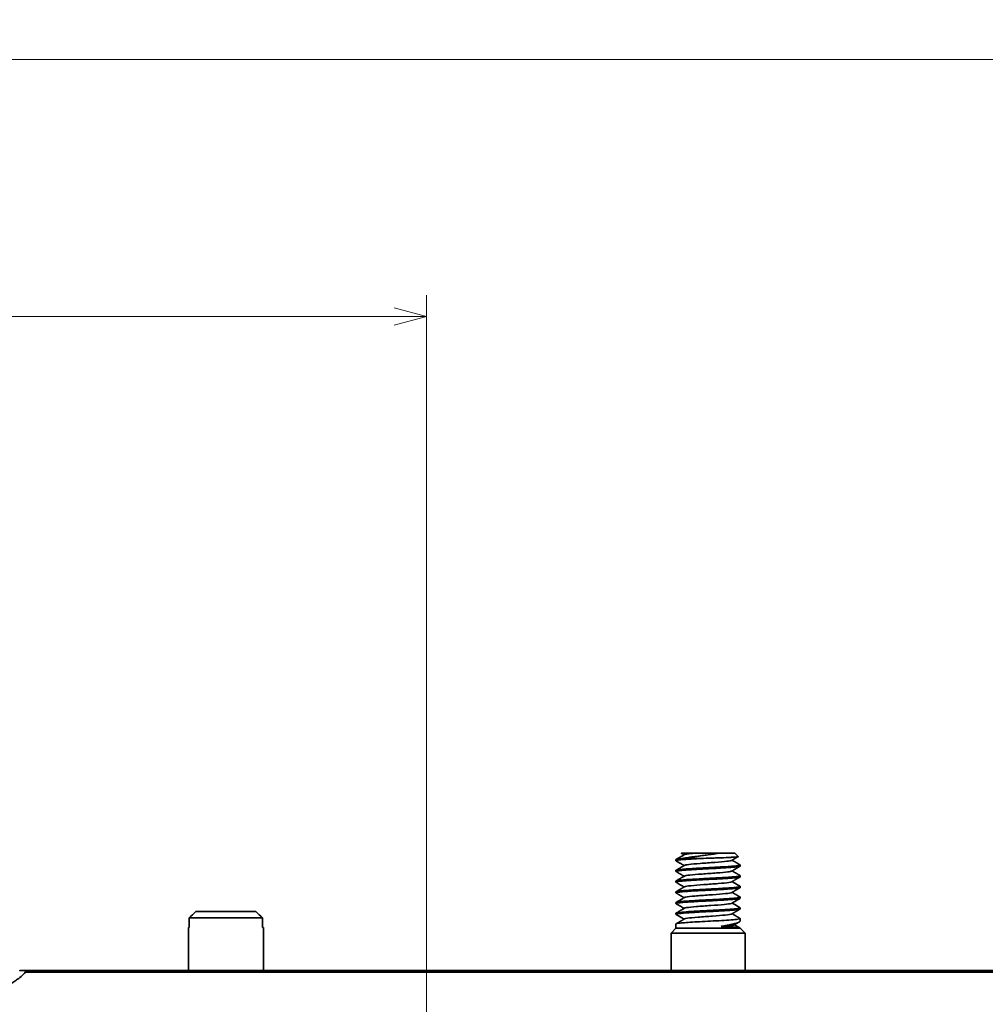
# Model space of a CAD drawing. Header units: millimetres. Extents: x 31 to 1647, y 187 to 975.
# Tile 143 of 151: x 1464 to 1554, y 728 to 820. Entities that reach past the tile are written whole.
import ezdxf

# ---------------------------------------------------------------- set-up
doc = ezdxf.new("R2010")
doc.units = ezdxf.units.MM
doc.layers.add('1', color=7, linetype='Continuous', true_color=0xffffff)
doc.styles.add('kanji2', font='simplex.shx', dxfattribs={"bigfont": 'bigfont.shx'})
doc.dimstyles.get("Standard").update_dxf_attribs({"dimtxt": 0.18, "dimasz": 0.18, "dimexe": 0.18, "dimexo": 0.0625, "dimgap": 0.09, "dimtad": 0, "dimtih": 1, "dimtoh": 1, "dimdec": 4, "dimzin": 0, "dimdsep": 46, "dimtxsty": 'Standard', "dimcen": 0.09, "dimadec": 0, "dimazin": 0, "dimtfac": 1, "dimtdec": 4, "dimtofl": 0, "dimtmove": 0, "dimatfit": 3, "dimfxl": 1, "dimtolj": 1, "dimtzin": 0, "dimarcsym": 0})

# ---------------------------------------------------------------- blocks, each defined once
blk = doc.blocks.new('_U13')
at = {"layer": '1', "color": 146, "lineweight": 13}
for p, q in [((1160.14034, 489.863674), (1160.14034, 794.404317)), ((1501.572678, 489.784801), (1501.572678, 794.404317)), ((1160.14034, 792.404317), (1163.140337, 793.208165)), ((1501.572678, 792.404317), (1498.572675, 793.208165)), ((1160.14034, 792.404317), (1501.572678, 792.404317)), ((1160.14034, 792.404317), (1163.140342, 791.600469)), ((1501.572678, 792.404317), (1498.572681, 791.600469))]:
    blk.add_line(p, q, dxfattribs=at)
at = {"layer": '1', "color": 146, "linetype": 'Continuous', "lineweight": 13, "insert": (1324.478493, 792.170809), "char_height": 3, "attachment_point": 7, "line_spacing_factor": 0.63253, "style": 'kanji2'}
blk.add_mtext('\\W0.9183;341.4', dxfattribs=at)
blk = doc.blocks.new('_Open')
at = {"color": 0, "linetype": 'ByBlock', "lineweight": -2}
for p, q in [((-1, 0.166667), (0, 0)), ((-1, -0.166667), (0, 0)), ((0, 0), (-1, 0))]:
    blk.add_line(p, q, dxfattribs=at)
blk = doc.blocks.new('_U14')
at = {"layer": '1', "color": 146, "lineweight": 13}
for p, q in [((1042.396509, 415.784238), (1042.396509, 818.404317)), ((1619.316509, 415.784238), (1619.316509, 818.404317)), ((1042.396509, 816.404317), (1045.396506, 817.208165)), ((1619.316509, 816.404317), (1616.316506, 817.208165)), ((1042.396509, 816.404317), (1619.316509, 816.404317)), ((1042.396509, 816.404317), (1045.396512, 815.600469)), ((1619.316509, 816.404317), (1616.316512, 815.600469))]:
    blk.add_line(p, q, dxfattribs=at)
at = {"layer": '1', "color": 146, "linetype": 'Continuous', "lineweight": 13, "insert": (1324.478493, 816.170809), "char_height": 3, "attachment_point": 7, "line_spacing_factor": 0.63253, "style": 'kanji2'}
blk.add_mtext('\\W0.9303;576.9', dxfattribs=at)

msp = doc.modelspace()

# ---------------------------------------------------------------- linework, layer by layer
at = {"layer": '1', "color": 18, "linetype": 'Continuous', "lineweight": 35}
for p, q in [((1524.8565, 741.7039), (1524.8565, 741.6041)), ((1525.3679, 742.3003), (1525.3629, 742.3043)), ((1525.4342, 741.8042), (1526.9295, 741.8042)), ((1530.3565, 742.3042), (1528.7961, 742.3042)), ((1530.666, 741.9948), (1530.3565, 742.3042)), ((1530.8565, 741.1043), (1530.8565, 741.2042)), ((1524.8565, 740.7042), (1524.8565, 740.6046)), ((1530.8565, 740.1045), (1530.8565, 740.2041)), ((1524.8565, 739.7033), (1524.8565, 739.6047)), ((1530.8565, 739.105), (1530.8565, 739.204)), ((1524.8565, 738.7035), (1524.8565, 738.605)), ((1530.8565, 738.1048), (1530.8565, 738.2035)), ((1524.8565, 737.7042), (1524.8565, 737.6047)), ((1530.8565, 737.1046), (1530.8565, 737.2037)), ((1486.2752, 736.2642), (1479.4378, 736.2642)), ((1479.4378, 736.2642), (1479.4378, 735.3642)), ((1480.0552, 736.8642), (1485.6578, 736.8642)), ((1486.2752, 735.3642), (1486.2752, 736.2642)), ((1524.8565, 736.704), (1524.8565, 736.605)), ((1530.8565, 736.0102), (1530.8565, 736.2039)), ((1479.3565, 735.3642), (1479.3565, 731.3543)), ((1479.3565, 735.3642), (1479.4378, 735.3642)), ((1486.2752, 735.3642), (1486.3565, 735.3642)), ((1486.3565, 731.3543), (1486.3565, 735.3642)), ((1524.8565, 735.3042), (1524.4065, 734.8542)), ((1524.8565, 735.7034), (1524.8565, 735.3042)), ((1524.8565, 735.3042), (1530.8542, 735.3042)), ((1530.845, 735.3103), (1530.3112, 735.6205)), ((1531.3065, 734.8542), (1530.8693, 735.2914)), ((1524.4065, 734.8542), (1524.4065, 731.3541)), ((1527.8565, 734.8542), (1524.4065, 734.8542)), ((1531.3065, 734.8542), (1527.8565, 734.8542)), ((1531.3065, 731.3541), (1531.3065, 734.8542)), ((1464.0304, 731.3542), (1464.1821, 731.3542)), ((1464.1785, 731.2116), (1561.9837, 731.2099)), ((1464.1821, 731.3542), (1561.9837, 731.3542)), ((1464.1821, 731.214), (1464.1821, 731.3542)), ((1518.0938, 731.3542), (1518.0934, 731.3545))]:
    msp.add_line(p, q, dxfattribs=at)
for points, degree, knots in [([(1526.9295, 741.8043), (1526.8891, 741.802), (1526.7948, 741.7967), (1526.6366, 741.7877), (1526.444, 741.7766), (1526.2223, 741.7633), (1525.9441, 741.7452), (1525.6732, 741.7252), (1525.4105, 741.7031), (1525.1384, 741.6762), (1524.9497, 741.649), (1524.8648, 741.6208), (1524.8517, 741.6036), (1524.8629, 741.5934), (1524.8688, 741.59)], 3, [0, 0, 0, 0, 0.0316993, 0.0740135, 0.1269575, 0.1905479, 0.264486, 0.3807583, 0.4643085, 0.5709751, 0.7609995, 0.8561551, 0.9514921, 1, 1, 1, 1]), ([(1524.8565, 741.7039), (1524.8568, 741.7177), (1524.903, 741.7365), (1525.0098, 741.7552), (1525.0737, 741.765), (1525.1098, 741.7699), (1525.2297, 741.7846), (1525.3252, 741.7944), (1525.4342, 741.8042)], 3, [0, 0, 0, 0, 0.4144771, 0.5608578, 0.5608578, 0.7072385, 0.7072385, 1, 1, 1, 1]), ([(1525.6532, 742.1737), (1525.6319, 742.1613), (1525.5858, 742.1345), (1525.5134, 742.0924), (1525.4342, 742.0464), (1525.3501, 741.9975), (1525.2615, 741.9461), (1525.1687, 741.8922), (1525.0715, 741.8358), (1524.9713, 741.7776), (1524.9035, 741.7383), (1524.8696, 741.7187)], 3, [0, 0, 0, 0, 0.0816475, 0.1763746, 0.2774332, 0.3848261, 0.4985564, 0.6164274, 0.7404171, 0.8705285, 1, 1, 1, 1]), ([(1525.3631, 742.3042), (1525.3749, 742.3042), (1525.5441, 742.3042), (1525.8553, 742.3042), (1526.0704, 742.3042), (1526.2894, 742.3042), (1526.5513, 742.3042)], 2, [0, 0, 0, 0.25, 0.5, 0.75, 0.75, 1, 1, 1]), ([(1525.3682, 742.3002), (1525.3745, 742.2965), (1525.3967, 742.2836), (1525.4329, 742.2626), (1525.4749, 742.2381), (1525.5105, 742.2174), (1525.54, 742.2003), (1525.5646, 742.186), (1525.5872, 742.1728), (1525.6053, 742.1623), (1525.6161, 742.1561), (1525.6194, 742.1541)], 3, [0, 0, 0, 0, 0.075344, 0.2649814, 0.4322342, 0.5771115, 0.6902663, 0.7846318, 0.8708989, 0.9601374, 1, 1, 1, 1]), ([(1528.7963, 742.304), (1528.7611, 742.2979), (1528.6905, 742.2857), (1528.581, 742.2675), (1528.4689, 742.2495), (1528.3544, 742.2317), (1528.2377, 742.214), (1528.0707, 742.1893), (1527.8497, 742.1575), (1527.5745, 742.1194), (1527.2979, 742.0808), (1526.9646, 742.0346), (1526.5777, 741.9816), (1526.245, 741.935), (1525.9788, 741.8952), (1525.7812, 741.8639), (1525.5887, 741.8318), (1525.481, 741.8125), (1525.4342, 741.8042)], 3, [0, 0, 0, 0, 0.0332352, 0.0665218, 0.0998559, 0.1332332, 0.1666498, 0.2001016, 0.2745606, 0.3500678, 0.4251942, 0.4999946, 0.623561, 0.7496674, 0.7956473, 0.874809, 0.9455488, 1, 1, 1, 1]), ([(1525.6529, 742.1739), (1525.6531, 742.174), (1525.6533, 742.1741), (1525.6723, 742.1851), (1525.7068, 742.1959), (1525.8048, 742.2176), (1525.8683, 742.2284), (1526.0221, 742.2501), (1526.1124, 742.2609), (1526.3159, 742.2826), (1526.4291, 742.2934), (1526.5513, 742.3043)], 3, [0, 0, 0, 0, 0.0022449, 0.0022449, 0.2516837, 0.2516837, 0.5011225, 0.5011225, 0.7505612, 0.7505612, 1, 1, 1, 1]), ([(1526.5513, 742.3042), (1526.7692, 742.3042), (1527.0414, 742.3042), (1527.3071, 742.3042), (1527.6044, 742.3042), (1527.896, 742.3042), (1528.2015, 742.3042), (1528.5044, 742.3042), (1528.7961, 742.3042)], 2, [0, 0, 0, 0.25, 0.25, 0.5, 0.5, 0.75, 0.75, 1, 1, 1]), ([(1530.6667, 741.9947), (1530.6676, 741.9938), (1530.6682, 741.9928), (1530.6699, 741.9862), (1530.6574, 741.9805), (1530.58, 741.9635), (1530.4749, 741.9521), (1530.2443, 741.935), (1530.1552, 741.9294), (1529.9541, 741.918), (1529.8423, 741.9123), (1529.4781, 741.8952), (1529.1971, 741.8839), (1528.8167, 741.8696), (1528.7391, 741.8668), (1528.5816, 741.8611), (1528.5016, 741.8583), (1528.2589, 741.8497), (1528.0934, 741.8441), (1527.5929, 741.827), (1527.254, 741.8156), (1526.9295, 741.8042)], 3, [0, 0, 0, 0, 0.0145577, 0.0145577, 0.1041433, 0.1041433, 0.2833147, 0.2833147, 0.3729003, 0.3729003, 0.462486, 0.462486, 0.6416573, 0.6416573, 0.6864502, 0.6864502, 0.731243, 0.731243, 0.8208287, 0.8208287, 1, 1, 1, 1]), ([(1530.0604, 741.6348), (1530.1262, 741.6731), (1530.2576, 741.7495), (1530.455, 741.8641), (1530.59, 741.9425), (1530.6592, 741.9826), (1530.6625, 741.9845)], 3, [0, 0, 0, 0, 0.3276076, 0.655403, 0.9833998, 1, 1, 1, 1]), ([(1530.8565, 741.1042), (1530.8564, 741.093), (1530.8058, 741.0688), (1530.5606, 741.0294), (1530.1243, 740.9889), (1529.5397, 740.9488), (1529.0179, 740.9169), (1528.6519, 740.8971), (1528.4029, 740.8838), (1527.9588, 740.8603), (1527.3132, 740.8254), (1526.7211, 740.7933), (1526.2687, 740.7664), (1525.8495, 740.7389), (1525.391, 740.7032), (1525.0852, 740.6701), (1524.9332, 740.6424), (1524.8539, 740.6178), (1524.8508, 740.6008), (1524.8687, 740.5904)], 3, [0, 0, 0, 0, 0.0660689, 0.1452652, 0.2244957, 0.3039514, 0.3830915, 0.4029572, 0.4227551, 0.4624757, 0.5416962, 0.6210193, 0.6528996, 0.7004572, 0.7797105, 0.8588832, 0.8986668, 0.9383514, 1, 1, 1, 1]), ([(1524.8564, 740.7041), (1524.8564, 740.7083), (1524.8668, 740.7223), (1524.9322, 740.7419), (1525.1201, 740.7733), (1525.4775, 740.8114), (1526.1434, 740.8588), (1526.9573, 740.9063), (1527.706, 740.9457), (1528.3018, 740.9771), (1528.7395, 741.002), (1529.1569, 741.0249), (1529.6748, 741.056), (1530.1205, 741.0889), (1530.4581, 741.1202), (1530.7203, 741.1507), (1530.8621, 741.185), (1530.8594, 741.2094), (1530.8442, 741.2182)], 3, [0, 0, 0, 0, 0.0241132, 0.0829345, 0.1166545, 0.2088788, 0.3011497, 0.3933814, 0.4856594, 0.5322002, 0.5781508, 0.62449, 0.6706499, 0.7629152, 0.8092258, 0.8554667, 0.9477651, 1, 1, 1, 1]), ([(1524.869, 741.5898), (1524.9026, 741.5704), (1524.9698, 741.5314), (1525.0688, 741.474), (1525.1641, 741.4187), (1525.2537, 741.3667), (1525.3279, 741.3237), (1525.387, 741.2893), (1525.431, 741.2638), (1525.4696, 741.2413), (1525.5025, 741.2222), (1525.5298, 741.2063), (1525.5486, 741.1954), (1525.5619, 741.1877), (1525.573, 741.1812), (1525.5877, 741.1727), (1525.6036, 741.1634), (1525.6145, 741.1571), (1525.6194, 741.1542)], 3, [0, 0, 0, 0, 0.1340355, 0.2686941, 0.3956906, 0.5150292, 0.626714, 0.6923337, 0.7513324, 0.8027824, 0.8466863, 0.8830465, 0.9118652, 0.9217491, 0.9364531, 0.9560648, 0.9805833, 1, 1, 1, 1]), ([(1525.6527, 741.1736), (1525.6295, 741.1601), (1525.5852, 741.1343), (1525.5215, 741.0973), (1525.4637, 741.0637), (1525.4116, 741.0335), (1525.3655, 741.0066), (1525.3251, 740.9832), (1525.2906, 740.9632), (1525.2617, 740.9464), (1525.2346, 740.9306), (1525.2057, 740.9139), (1525.1716, 740.8941), (1525.1322, 740.8713), (1525.0879, 740.8455), (1525.0387, 740.817), (1524.9846, 740.7856), (1524.9275, 740.7525), (1524.8884, 740.7298), (1524.869, 740.7186)], 3, [0, 0, 0, 0, 0.0886865, 0.1699439, 0.2437648, 0.3101425, 0.3690714, 0.4205472, 0.4645673, 0.501132, 0.5314699, 0.5682337, 0.6117214, 0.6619359, 0.7188798, 0.7813605, 0.8503393, 0.9258202, 1, 1, 1, 1]), ([(1525.6526, 741.1735), (1525.6976, 741.1998), (1526.002, 741.2589), (1527.0797, 741.351), (1528.5257, 741.4498), (1529.671, 741.5444), (1530.011, 741.6061), (1530.0604, 741.6348)], 3, [0, 0, 0, 0, 0.1706057, 0.3847932, 0.5989807, 0.8131683, 1, 1, 1, 1]), ([(1530.0602, 740.6349), (1530.0761, 740.6441), (1530.1061, 740.6616), (1530.1483, 740.6862), (1530.1851, 740.7075), (1530.2163, 740.7257), (1530.2421, 740.7407), (1530.2624, 740.7524), (1530.2771, 740.761), (1530.288, 740.7673), (1530.2974, 740.7728), (1530.3081, 740.779), (1530.3212, 740.7866), (1530.3378, 740.7963), (1530.359, 740.8086), (1530.3853, 740.8238), (1530.4166, 740.842), (1530.4531, 740.8632), (1530.4947, 740.8874), (1530.5414, 740.9145), (1530.5932, 740.9445), (1530.6502, 740.9776), (1530.7122, 741.0136), (1530.7775, 741.0514), (1530.822, 741.0773), (1530.8442, 741.0901)], 3, [0, 0, 0, 0, 0.0609017, 0.1147996, 0.1616898, 0.2015689, 0.2344339, 0.2602823, 0.2791123, 0.2909223, 0.3018828, 0.3152898, 0.3315602, 0.3520642, 0.3790477, 0.4125445, 0.4525559, 0.4990837, 0.5521295, 0.6116956, 0.6777844, 0.7503985, 0.8295409, 0.9152152, 1, 1, 1, 1]), ([(1530.8443, 741.2182), (1530.8283, 741.2275), (1530.796, 741.2463), (1530.7489, 741.2736), (1530.7048, 741.2992), (1530.6654, 741.322), (1530.6308, 741.3421), (1530.601, 741.3594), (1530.5759, 741.3739), (1530.5556, 741.3857), (1530.5401, 741.3947), (1530.5294, 741.401), (1530.5223, 741.4051), (1530.5158, 741.4088), (1530.5072, 741.4138), (1530.495, 741.4209), (1530.4781, 741.4307), (1530.4562, 741.4434), (1530.429, 741.4592), (1530.3976, 741.4775), (1530.3619, 741.4982), (1530.318, 741.5237), (1530.2652, 741.5543), (1530.2027, 741.5907), (1530.1448, 741.6243), (1530.1077, 741.6459), (1530.0936, 741.6541)], 3, [0, 0, 0, 0, 0.0640038, 0.1291508, 0.1879398, 0.2403729, 0.2864519, 0.3261787, 0.3595545, 0.3865805, 0.4072577, 0.4215868, 0.4295684, 0.4356403, 0.4475551, 0.4638338, 0.484476, 0.5149605, 0.5512209, 0.5931351, 0.6407011, 0.6939163, 0.7683748, 0.8516482, 0.9437288, 1, 1, 1, 1]), ([(1530.8565, 740.1046), (1530.8565, 740.1004), (1530.8431, 740.0828), (1530.7197, 740.0513), (1530.4303, 740.0164), (1530.1175, 739.9902), (1529.7554, 739.9634), (1529.2198, 739.9279), (1528.4886, 739.8885), (1527.7165, 739.847), (1526.9535, 739.8061), (1526.3658, 739.7731), (1525.9493, 739.7451), (1525.5744, 739.7175), (1525.1946, 739.6848), (1524.9131, 739.6429), (1524.8443, 739.612), (1524.8618, 739.5945), (1524.8689, 739.5904)], 3, [0, 0, 0, 0, 0.0247182, 0.1039491, 0.1831383, 0.2229213, 0.2625384, 0.3418694, 0.4211127, 0.5003023, 0.5795284, 0.6588555, 0.6984884, 0.7382761, 0.8174686, 0.8966845, 0.9760036, 1, 1, 1, 1]), ([(1524.8569, 739.7043), (1524.8568, 739.7093), (1524.868, 739.7223), (1524.9337, 739.7423), (1525.1204, 739.7737), (1525.4322, 739.8067), (1525.8462, 739.8376), (1526.3192, 739.8684), (1526.8691, 739.9014), (1527.4537, 739.9329), (1527.9018, 739.9557), (1528.349, 739.9799), (1528.9295, 740.0124), (1529.606, 740.0505), (1530.2608, 740.0996), (1530.7039, 740.1457), (1530.8484, 740.1827), (1530.8595, 740.2065), (1530.8511, 740.2146), (1530.8446, 740.2183)], 3, [0, 0, 0, 0, 0.0289836, 0.0752515, 0.1214432, 0.2136541, 0.2599871, 0.3061423, 0.3984047, 0.444657, 0.4909378, 0.5371168, 0.5834408, 0.6756621, 0.7678668, 0.8600649, 0.9522681, 0.9779468, 1, 1, 1, 1]), ([(1525.6526, 740.1737), (1525.6126, 740.1504), (1525.531, 740.103), (1525.4064, 740.0306), (1525.2771, 739.9555), (1525.1432, 739.8778), (1525.0065, 739.7985), (1524.9145, 739.7451), (1524.8687, 739.7186)], 3, [0, 0, 0, 0, 0.1531598, 0.3122114, 0.4771553, 0.6479919, 0.8247213, 1, 1, 1, 1]), ([(1524.869, 740.5902), (1524.8884, 740.5789), (1524.927, 740.5565), (1524.9827, 740.5242), (1525.0341, 740.4944), (1525.0792, 740.4682), (1525.118, 740.4457), (1525.1506, 740.4268), (1525.1769, 740.4115), (1525.197, 740.3999), (1525.2104, 740.3921), (1525.2194, 740.3868), (1525.2269, 740.3825), (1525.2359, 740.3773), (1525.2497, 740.3693), (1525.269, 740.358), (1525.295, 740.343), (1525.3252, 740.3255), (1525.3596, 740.3055), (1525.402, 740.2809), (1525.4531, 740.2511), (1525.5139, 740.2158), (1525.5701, 740.1831), (1525.606, 740.1622), (1525.6194, 740.1544)], 3, [0, 0, 0, 0, 0.0773165, 0.1539185, 0.2221877, 0.2821273, 0.3337404, 0.3770292, 0.4119959, 0.438642, 0.4569689, 0.4654816, 0.4747021, 0.486855, 0.5019861, 0.5314068, 0.5661291, 0.6062885, 0.6519807, 0.7032703, 0.7753208, 0.8562498, 0.9460993, 1, 1, 1, 1]), ([(1525.6526, 740.1737), (1525.7045, 740.2039), (1526.066, 740.267), (1527.2504, 740.363), (1528.6949, 740.4618), (1529.7328, 740.5525), (1530.0176, 740.6101), (1530.0602, 740.6349)], 3, [0, 0, 0, 0, 0.1963127, 0.4105444, 0.624776, 0.8390077, 1, 1, 1, 1]), ([(1530.0597, 739.6348), (1530.0883, 739.6514), (1530.1433, 739.6834), (1530.2225, 739.7295), (1530.2955, 739.7719), (1530.362, 739.8105), (1530.4221, 739.8455), (1530.4759, 739.8767), (1530.5264, 739.906), (1530.5741, 739.9337), (1530.6194, 739.9599), (1530.6516, 739.9786), (1530.6721, 739.9905), (1530.682, 739.9963), (1530.6909, 740.0014), (1530.6989, 740.0061), (1530.7076, 740.0111), (1530.7192, 740.0179), (1530.7354, 740.0272), (1530.7566, 740.0396), (1530.783, 740.0549), (1530.8122, 740.0718), (1530.8326, 740.0836), (1530.8424, 740.0893)], 3, [0, 0, 0, 0, 0.1094809, 0.2108168, 0.3039989, 0.3890189, 0.4658691, 0.534543, 0.5952329, 0.6593116, 0.7171578, 0.7687682, 0.7829086, 0.7956625, 0.8069229, 0.8166897, 0.8263324, 0.8404301, 0.8610684, 0.8882481, 0.9219702, 0.9622358, 1, 1, 1, 1]), ([(1530.844, 740.2187), (1530.8197, 740.2328), (1530.7707, 740.2612), (1530.6987, 740.303), (1530.6298, 740.3429), (1530.5662, 740.3798), (1530.5079, 740.4136), (1530.4551, 740.4443), (1530.4076, 740.4719), (1530.3651, 740.4966), (1530.3285, 740.5178), (1530.2974, 740.5358), (1530.2714, 740.551), (1530.2481, 740.5645), (1530.2266, 740.577), (1530.2086, 740.5875), (1530.1938, 740.596), (1530.1821, 740.6029), (1530.1706, 740.6096), (1530.1575, 740.6172), (1530.1409, 740.6268), (1530.1191, 740.6395), (1530.1027, 740.649), (1530.0936, 740.6543)], 3, [0, 0, 0, 0, 0.0972588, 0.1958808, 0.2876226, 0.3724874, 0.450478, 0.5203873, 0.5836707, 0.6403303, 0.6903684, 0.7301132, 0.7643891, 0.7945855, 0.8232307, 0.8503784, 0.8665853, 0.8822075, 0.897245, 0.912662, 0.9344507, 0.9636437, 1, 1, 1, 1]), ([(1524.8697, 738.5896), (1524.8632, 738.5934), (1524.8562, 738.5999), (1524.8563, 738.6117), (1524.8896, 738.6351), (1525.0805, 738.6718), (1525.571, 738.7192), (1526.2631, 738.7668), (1526.9588, 738.8069), (1527.5465, 738.8386), (1527.9952, 738.8617), (1528.4407, 738.8848), (1528.8735, 738.9102), (1529.2836, 738.9331), (1529.7871, 738.9642), (1530.2127, 738.9968), (1530.5271, 739.0291), (1530.7043, 739.0512), (1530.8181, 739.0755), (1530.8536, 739.0935), (1530.8565, 739.1032), (1530.8565, 739.105)], 3, [0, 0, 0, 0, 0.0215313, 0.0367656, 0.0677627, 0.1598462, 0.2519312, 0.3440177, 0.4361057, 0.4822693, 0.5284298, 0.5745951, 0.6207665, 0.6670286, 0.7131248, 0.8052576, 0.8514556, 0.8976476, 0.943745, 0.9900068, 1, 1, 1, 1]), ([(1524.8564, 738.7038), (1524.8565, 738.7098), (1524.8674, 738.7206), (1524.9292, 738.7419), (1525.0636, 738.7651), (1525.3015, 738.7923), (1525.6542, 738.825), (1526.2245, 738.8631), (1526.857, 738.9005), (1527.4373, 738.9319), (1528.0354, 738.963), (1528.6408, 738.9958), (1529.195, 739.0274), (1529.7133, 739.0585), (1530.291, 739.1015), (1530.7211, 739.1487), (1530.8665, 739.1879), (1530.8564, 739.2112), (1530.8435, 739.2187)], 3, [0, 0, 0, 0, 0.0339485, 0.0605982, 0.1263844, 0.172519, 0.2188346, 0.3110084, 0.4031734, 0.429718, 0.4955559, 0.5877352, 0.6173533, 0.6801668, 0.7724003, 0.8646434, 0.9568537, 1, 1, 1, 1]), ([(1524.869, 739.5904), (1524.9331, 739.5532), (1525.0632, 739.4777), (1525.259, 739.3641), (1525.445, 739.256), (1525.5651, 739.1861), (1525.6195, 739.1545)], 3, [0, 0, 0, 0, 0.25647, 0.5196051, 0.7825636, 1, 1, 1, 1]), ([(1525.6531, 739.174), (1525.6305, 739.1609), (1525.5871, 739.1356), (1525.5245, 739.0992), (1525.467, 739.0658), (1525.4146, 739.0354), (1525.3677, 739.0081), (1525.326, 738.9839), (1525.2896, 738.9627), (1525.2582, 738.9445), (1525.2335, 738.9302), (1525.2149, 738.9194), (1525.202, 738.9119), (1525.1928, 738.9065), (1525.1862, 738.9027), (1525.1796, 738.8989), (1525.1698, 738.8932), (1525.1552, 738.8847), (1525.1357, 738.8734), (1525.1113, 738.8593), (1525.082, 738.8423), (1525.0478, 738.8224), (1525.0087, 738.7997), (1524.9647, 738.7742), (1524.9177, 738.7469), (1524.8854, 738.7282), (1524.8694, 738.7189)], 3, [0, 0, 0, 0, 0.0864391, 0.1663391, 0.239695, 0.3065022, 0.3667563, 0.4195521, 0.4660202, 0.5061582, 0.539837, 0.5605653, 0.5770878, 0.5894044, 0.5958814, 0.6022948, 0.6146504, 0.6332607, 0.6581263, 0.689248, 0.7266267, 0.7702638, 0.8201604, 0.8763184, 0.9387396, 1, 1, 1, 1]), ([(1525.6531, 739.174), (1525.655, 739.1751), (1525.7188, 739.2092), (1526.1509, 739.2762), (1527.4245, 739.375), (1528.8593, 739.4738), (1529.7888, 739.5604), (1530.0242, 739.6141), (1530.0598, 739.6348)], 3, [0, 0, 0, 0, 0.0074501, 0.2218584, 0.4362667, 0.6506751, 0.8650834, 1, 1, 1, 1]), ([(1530.059, 738.6343), (1530.0822, 738.6478), (1530.1265, 738.6736), (1530.1901, 738.7106), (1530.2479, 738.7442), (1530.2999, 738.7744), (1530.3461, 738.8012), (1530.3864, 738.8247), (1530.4209, 738.8447), (1530.4498, 738.8615), (1530.4769, 738.8772), (1530.5058, 738.894), (1530.5399, 738.9138), (1530.5792, 738.9366), (1530.6235, 738.9624), (1530.6727, 738.9909), (1530.7268, 739.0223), (1530.7837, 739.0553), (1530.8227, 739.0779), (1530.8419, 739.0891)], 3, [0, 0, 0, 0, 0.0887313, 0.170029, 0.2438861, 0.3102964, 0.3692546, 0.4207566, 0.4647999, 0.5013842, 0.5317496, 0.568546, 0.6120683, 0.6623192, 0.7193016, 0.7818218, 0.8508418, 0.9263657, 1, 1, 1, 1]), ([(1530.8436, 739.219), (1530.8199, 739.2327), (1530.7686, 739.2625), (1530.6873, 739.3096), (1530.5979, 739.3615), (1530.5022, 739.417), (1530.4004, 739.4761), (1530.2925, 739.5388), (1530.1895, 739.5987), (1530.1225, 739.6376), (1530.0936, 739.6545)], 3, [0, 0, 0, 0, 0.0944581, 0.2055095, 0.324794, 0.4523035, 0.5880297, 0.7319639, 0.8840971, 1, 1, 1, 1]), ([(1524.8697, 737.5897), (1524.8676, 737.5908), (1524.8445, 737.6056), (1524.8749, 737.6343), (1525.0796, 737.6688), (1525.3527, 737.6977), (1525.6292, 737.7228), (1525.9554, 737.7459), (1526.4454, 737.7768), (1527.0071, 737.8094), (1527.5968, 737.8419), (1528.1943, 737.8713), (1528.9329, 737.9131), (1529.7224, 737.9589), (1530.3472, 738.0076), (1530.7592, 738.055), (1530.8564, 738.0879), (1530.8565, 738.1048)], 3, [0, 0, 0, 0, 0.0068003, 0.0858297, 0.1648551, 0.2110625, 0.2572744, 0.3035516, 0.3497217, 0.4419304, 0.4881513, 0.5343658, 0.6265203, 0.7186591, 0.8107924, 0.9029296, 1, 1, 1, 1]), ([(1530.8436, 738.2185), (1530.8474, 738.2163), (1530.8541, 738.2113), (1530.8602, 738.1986), (1530.8362, 738.1807), (1530.7456, 738.1588), (1530.5965, 738.1367), (1530.3921, 738.113), (1530.1364, 738.0893), (1529.7345, 738.0617), (1529.13, 738.0217), (1528.3031, 737.9778), (1527.4401, 737.9319), (1526.6114, 737.8859), (1526.0415, 737.8514), (1525.6023, 737.8196), (1525.1934, 737.7843), (1524.91, 737.7437), (1524.8574, 737.7147), (1524.8576, 737.7042)], 3, [0, 0, 0, 0, 0.0128159, 0.0287568, 0.0728479, 0.1169355, 0.1610184, 0.2051075, 0.2492087, 0.293301, 0.3813161, 0.4693596, 0.5573525, 0.6453081, 0.7332581, 0.76342, 0.8322033, 0.9393405, 1, 1, 1, 1]), ([(1524.87, 738.5896), (1524.8864, 738.5801), (1524.9193, 738.561), (1524.9669, 738.5333), (1525.0111, 738.5077), (1525.0498, 738.4852), (1525.0833, 738.4658), (1525.1113, 738.4496), (1525.1341, 738.4363), (1525.1526, 738.4256), (1525.1683, 738.4165), (1525.1825, 738.4083), (1525.1948, 738.4011), (1525.2042, 738.3956), (1525.2118, 738.3912), (1525.2197, 738.3866), (1525.2304, 738.3804), (1525.2463, 738.3712), (1525.2683, 738.3584), (1525.2972, 738.3416), (1525.3317, 738.3216), (1525.3717, 738.2983), (1525.4174, 738.2718), (1525.4686, 738.242), (1525.5254, 738.209), (1525.5764, 738.1793), (1525.6084, 738.1607), (1525.6197, 738.1541)], 3, [0, 0, 0, 0, 0.0656896, 0.1316791, 0.1905245, 0.2422274, 0.2867898, 0.324213, 0.3544985, 0.377884, 0.3983344, 0.4172656, 0.4344758, 0.4476897, 0.4549673, 0.4649885, 0.4792066, 0.4976212, 0.5287006, 0.567237, 0.613228, 0.6666705, 0.7275614, 0.7958968, 0.8716729, 0.9548853, 1, 1, 1, 1]), ([(1525.654, 738.1741), (1525.6278, 738.1588), (1525.5736, 738.1273), (1525.4893, 738.0782), (1525.3992, 738.0258), (1525.3104, 737.9742), (1525.2233, 737.9236), (1525.1389, 737.8746), (1525.0507, 737.8235), (1524.9607, 737.7712), (1524.9001, 737.7361), (1524.8701, 737.7187)], 3, [0, 0, 0, 0, 0.1006019, 0.2082677, 0.323067, 0.4450736, 0.5479224, 0.6554792, 0.767792, 0.8849132, 1, 1, 1, 1]), ([(1525.6539, 738.174), (1525.6758, 738.1868), (1525.8289, 738.2324), (1526.5478, 738.311), (1527.9398, 738.4098), (1529.3007, 738.5086), (1529.9232, 738.5835), (1530.0437, 738.6253), (1530.059, 738.6343)], 3, [0, 0, 0, 0, 0.0830107, 0.2976697, 0.5123286, 0.7269876, 0.9416466, 1, 1, 1, 1]), ([(1530.0594, 737.6343), (1530.0995, 737.6576), (1530.1775, 737.703), (1530.2916, 737.7693), (1530.3995, 737.8321), (1530.5013, 737.8912), (1530.597, 737.9467), (1530.6864, 737.9986), (1530.7679, 738.0459), (1530.8195, 738.0758), (1530.8434, 738.0897)], 3, [0, 0, 0, 0, 0.1533781, 0.2989158, 0.4366035, 0.5664316, 0.6883906, 0.8024715, 0.9086659, 1, 1, 1, 1]), ([(1530.8429, 738.2187), (1530.8094, 738.2382), (1530.7427, 738.2768), (1530.6452, 738.3335), (1530.5524, 738.3873), (1530.4663, 738.4373), (1530.3987, 738.4766), (1530.3486, 738.5057), (1530.3156, 738.5249), (1530.2873, 738.5413), (1530.264, 738.5549), (1530.2472, 738.5646), (1530.2359, 738.5712), (1530.2295, 738.5749), (1530.2247, 738.5777), (1530.2192, 738.5809), (1530.2103, 738.5861), (1530.1968, 738.594), (1530.1784, 738.6046), (1530.1553, 738.6181), (1530.1274, 738.6343), (1530.1062, 738.6466), (1530.0943, 738.6536), (1530.0932, 738.6542)], 3, [0, 0, 0, 0, 0.1341966, 0.266635, 0.3902848, 0.5051538, 0.611249, 0.6609545, 0.7055376, 0.7433641, 0.7744354, 0.7987529, 0.8105221, 0.8196538, 0.8242764, 0.8298695, 0.8416054, 0.859712, 0.8841882, 0.9150325, 0.9522428, 0.9958167, 1, 1, 1, 1]), ([(1524.8692, 736.5904), (1524.8645, 736.5931), (1524.8479, 736.6064), (1524.8743, 736.6302), (1525.027, 736.6618), (1525.2917, 736.6934), (1525.7657, 736.7344), (1526.5003, 736.7816), (1527.4006, 736.8306), (1528.1214, 736.8685), (1528.6188, 736.8953), (1529.0051, 736.9172), (1529.3636, 736.9384), (1529.7185, 736.9607), (1530.0554, 736.9846), (1530.4318, 737.0169), (1530.7672, 737.0572), (1530.8565, 737.0886), (1530.8565, 737.1046), (1530.8565, 737.1047)], 3, [0, 0, 0, 0, 0.0157541, 0.0773479, 0.1389416, 0.2005352, 0.2621286, 0.378997, 0.4744074, 0.5482424, 0.6004112, 0.6308496, 0.6746445, 0.7233266, 0.7634023, 0.8158107, 0.9079054, 0.9999744, 1, 1, 1, 1]), ([(1530.844, 737.2182), (1530.8524, 737.2134), (1530.875, 737.1871), (1530.6913, 737.1393), (1529.9872, 737.0749), (1528.9404, 737.0107), (1527.7192, 736.9464), (1526.5201, 736.8822), (1525.536, 736.8181), (1524.97, 736.7586), (1524.8566, 736.7207), (1524.8565, 736.704)], 3, [0, 0, 0, 0, 0.0282731, 0.1531679, 0.2780624, 0.4029566, 0.5278506, 0.6527443, 0.7776378, 0.902531, 1, 1, 1, 1]), ([(1524.8696, 737.5895), (1524.9351, 737.5516), (1525.0669, 737.4751), (1525.2639, 737.3607), (1525.4485, 737.2535), (1525.5666, 737.1848), (1525.6196, 737.154)], 3, [0, 0, 0, 0, 0.2617497, 0.5270142, 0.7881256, 1, 1, 1, 1]), ([(1525.6537, 737.1739), (1525.6458, 737.1693), (1525.6315, 737.1609), (1525.6125, 737.1499), (1525.5975, 737.1411), (1525.5838, 737.1331), (1525.5666, 737.1232), (1525.5431, 737.1095), (1525.5123, 737.0916), (1525.4752, 737.07), (1525.4338, 737.046), (1525.3884, 737.0196), (1525.3394, 736.9911), (1525.2855, 736.9598), (1525.2265, 736.9255), (1525.1629, 736.8886), (1525.0948, 736.8491), (1525.0223, 736.807), (1524.9486, 736.7642), (1524.899, 736.7355), (1524.8752, 736.7217)], 3, [0, 0, 0, 0, 0.0305388, 0.0550108, 0.0734142, 0.0884035, 0.1079532, 0.1395611, 0.1791387, 0.2266881, 0.282212, 0.3387375, 0.4016698, 0.471012, 0.546767, 0.6289386, 0.7158923, 0.8090434, 0.9083967, 1, 1, 1, 1]), ([(1525.6537, 737.1738), (1525.6825, 737.1906), (1525.8751, 737.2404), (1526.7002, 737.323), (1528.1178, 737.4218), (1529.438, 737.5206), (1529.9612, 737.5915), (1530.0509, 737.6293), (1530.0594, 737.6343)], 3, [0, 0, 0, 0, 0.1094409, 0.3240113, 0.5385816, 0.753152, 0.9677224, 1, 1, 1, 1]), ([(1530.06, 736.6345), (1530.0711, 736.641), (1530.0917, 736.6529), (1530.1202, 736.6695), (1530.1437, 736.6832), (1530.1622, 736.6939), (1530.1758, 736.7018), (1530.1847, 736.707), (1530.1907, 736.7105), (1530.1971, 736.7142), (1530.2063, 736.7196), (1530.2191, 736.727), (1530.235, 736.7362), (1530.254, 736.7473), (1530.2762, 736.7602), (1530.305, 736.7769), (1530.3413, 736.798), (1530.386, 736.824), (1530.4363, 736.8532), (1530.4923, 736.8857), (1530.5535, 736.9213), (1530.62, 736.9598), (1530.6916, 737.0014), (1530.7667, 737.0449), (1530.8178, 737.0746), (1530.8433, 737.0894)], 3, [0, 0, 0, 0, 0.0426573, 0.0789907, 0.1089979, 0.1326771, 0.1500268, 0.161046, 0.1666414, 0.1732366, 0.1855335, 0.2018345, 0.2221401, 0.2464508, 0.2747672, 0.3070899, 0.3568436, 0.4138376, 0.4780743, 0.5495567, 0.628288, 0.7126729, 0.8040578, 0.9024472, 1, 1, 1, 1]), ([(1530.8436, 737.2183), (1530.8195, 737.2323), (1530.7676, 737.2623), (1530.686, 737.3097), (1530.5965, 737.3616), (1530.5009, 737.4171), (1530.3991, 737.4763), (1530.2912, 737.539), (1530.1886, 737.5986), (1530.122, 737.6374), (1530.0934, 737.654)], 3, [0, 0, 0, 0, 0.096258, 0.2072548, 0.3264783, 0.4539193, 0.5895683, 0.7334156, 0.8854514, 1, 1, 1, 1]), ([(1530.8443, 736.2183), (1530.8525, 736.2135), (1530.8744, 736.1877), (1530.7004, 736.1415), (1530.0543, 736.0807), (1529.1349, 736.0222), (1528.0918, 735.9659), (1527.0653, 735.9119), (1526.168, 735.8602), (1525.4762, 735.8108), (1525.0291, 735.7636), (1524.8736, 735.7281), (1524.8566, 735.7083), (1524.8565, 735.7035)], 3, [0, 0, 0, 0, 0.0279742, 0.1503193, 0.2683065, 0.3819299, 0.4911837, 0.5960624, 0.6965605, 0.792673, 0.884395, 0.9717219, 1, 1, 1, 1]), ([(1524.8689, 736.5898), (1524.9063, 736.5681), (1524.9811, 736.5247), (1525.0917, 736.4606), (1525.1987, 736.3985), (1525.3001, 736.3396), (1525.3961, 736.2839), (1525.4865, 736.2313), (1525.5604, 736.1884), (1525.6041, 736.163), (1525.6195, 736.154)], 3, [0, 0, 0, 0, 0.1497011, 0.2994997, 0.4418652, 0.5768627, 0.7045553, 0.8250064, 0.9382822, 1, 1, 1, 1]), ([(1525.6533, 736.1737), (1525.6307, 736.1605), (1525.5873, 736.1353), (1525.5247, 736.0989), (1525.4672, 736.0655), (1525.4148, 736.035), (1525.3679, 736.0077), (1525.3262, 735.9835), (1525.2898, 735.9624), (1525.2584, 735.9441), (1525.2337, 735.9298), (1525.2151, 735.919), (1525.2022, 735.9115), (1525.1929, 735.9062), (1525.1864, 735.9023), (1525.1798, 735.8985), (1525.17, 735.8929), (1525.1554, 735.8844), (1525.1359, 735.8731), (1525.1115, 735.8589), (1525.0822, 735.8419), (1525.048, 735.8221), (1525.0089, 735.7994), (1524.9649, 735.7739), (1524.9177, 735.7465), (1524.8852, 735.7276), (1524.869, 735.7182)], 3, [0, 0, 0, 0, 0.0863744, 0.1662167, 0.2395211, 0.306282, 0.3664946, 0.4192537, 0.4656883, 0.5057957, 0.5394475, 0.5601593, 0.5766692, 0.5889766, 0.595449, 0.6018558, 0.6141986, 0.6327905, 0.6576321, 0.6887245, 0.7260686, 0.7696659, 0.8195181, 0.8756269, 0.9379946, 1, 1, 1, 1]), ([(1525.6532, 736.1737), (1525.6891, 736.1945), (1525.926, 736.2483), (1526.8591, 736.335), (1528.2944, 736.4338), (1529.5662, 736.5326), (1529.9954, 736.5995), (1530.0583, 736.6335), (1530.0601, 736.6345)], 3, [0, 0, 0, 0, 0.1357792, 0.3501506, 0.564522, 0.7788933, 0.9932647, 1, 1, 1, 1]), ([(1530.844, 736.2181), (1530.8216, 736.2311), (1530.7767, 736.2572), (1530.7112, 736.2952), (1530.6492, 736.3312), (1530.5923, 736.3642), (1530.5405, 736.3942), (1530.4938, 736.4214), (1530.4522, 736.4455), (1530.4157, 736.4667), (1530.3844, 736.4849), (1530.3581, 736.5001), (1530.337, 736.5124), (1530.3203, 736.5221), (1530.3072, 736.5297), (1530.2966, 736.5359), (1530.2872, 736.5414), (1530.2763, 736.5477), (1530.2616, 736.5563), (1530.2413, 736.568), (1530.2156, 736.583), (1530.1843, 736.6012), (1530.1476, 736.6225), (1530.1167, 736.6405), (1530.0981, 736.6513), (1530.0935, 736.654)], 3, [0, 0, 0, 0, 0.0897278, 0.1791838, 0.2618192, 0.3376377, 0.4066427, 0.468837, 0.5242233, 0.5728037, 0.6145803, 0.6495549, 0.6777288, 0.6991374, 0.7161257, 0.7301242, 0.7415684, 0.7538994, 0.7735602, 0.8005491, 0.8348641, 0.8765025, 0.9254613, 0.9817366, 1, 1, 1, 1]), ([(1529.0682, 735.4704), (1529.1195, 735.4792), (1529.2222, 735.4968), (1529.3708, 735.5231), (1529.5148, 735.5494), (1529.6535, 735.5757), (1529.7864, 735.602), (1529.9132, 735.6284), (1530.0334, 735.6547), (1530.1466, 735.681), (1530.2526, 735.7073), (1530.3509, 735.7336), (1530.4412, 735.7598), (1530.5233, 735.7861), (1530.5966, 735.8122), (1530.6885, 735.8501), (1530.7733, 735.8952), (1530.8308, 735.9443), (1530.8529, 735.9812), (1530.8565, 736.002), (1530.8565, 736.0102)], 3, [0, 0, 0, 0, 0.0489309, 0.0978617, 0.1467922, 0.1957226, 0.2446527, 0.2935826, 0.3425123, 0.3914418, 0.4403711, 0.4893002, 0.5382291, 0.5871578, 0.6360863, 0.6845307, 0.7953245, 0.8835135, 0.9540886, 1, 1, 1, 1]), ([(1529.0682, 735.4704), (1529.3654, 735.4891), (1529.8892, 735.5281), (1530.2078, 735.5729), (1530.2758, 735.599), (1530.2855, 735.6049)], 3, [0, 0, 0, 0, 0.4173845, 0.869556, 1, 1, 1, 1]), ([(1530.8542, 735.3042), (1530.8468, 735.3095), (1530.8279, 735.3229), (1530.7354, 735.3435), (1530.5733, 735.3661), (1530.3038, 735.3928), (1529.8307, 735.4278), (1529.3335, 735.4556), (1529.0682, 735.4704)], 3, [0, 0, 0, 0, 0.0934283, 0.2410807, 0.3573623, 0.4942093, 0.7301939, 1, 1, 1, 1]), ([(1530.2809, 735.6021), (1530.2992, 735.6132), (1530.3339, 735.6342), (1530.3833, 735.6641), (1530.4273, 735.6907), (1530.4658, 735.7139), (1530.4988, 735.7338), (1530.5253, 735.7498), (1530.5459, 735.7622), (1530.561, 735.7713), (1530.5728, 735.7784), (1530.5823, 735.7841), (1530.5904, 735.7889), (1530.5976, 735.7933), (1530.6059, 735.7983), (1530.6173, 735.8051), (1530.6334, 735.8148), (1530.6543, 735.8274), (1530.6801, 735.8428), (1530.7106, 735.8611), (1530.7343, 735.8753), (1530.7478, 735.8834), (1530.7495, 735.8844)], 3, [0, 0, 0, 0, 0.1172719, 0.2228716, 0.3167693, 0.3989374, 0.4693515, 0.5279901, 0.5688657, 0.6010676, 0.6247421, 0.6442215, 0.6614838, 0.6765281, 0.6904811, 0.71471, 0.7491443, 0.7937906, 0.8486569, 0.9137529, 0.9890903, 1, 1, 1, 1]), ([(1464.1759, 731.2165), (1464.1753, 731.2158), (1464.1748, 731.2152), (1463.9107, 730.9319), (1463.563, 730.6444), (1463.208, 730.3945), (1463.0867, 730.3161), (1462.8385, 730.1692), (1462.6723, 730.0814), (1462.4005, 729.9481), (1462.123, 729.8304), (1461.8368, 729.736), (1461.6441, 729.6782), (1461.5016, 729.641), (1461.0242, 729.5259), (1460.5929, 729.4747), (1460.1549, 729.4747)], 3, [0, 0, 0, 0, 0.0002723, 0.0002723, 0.1252383, 0.1252383, 0.1877212, 0.1877212, 0.2502042, 0.2502042, 0.3751702, 0.4376532, 0.4376532, 0.5001361, 0.5001361, 1, 1, 1, 1]), ([(1463.6093, 731.3542), (1463.6144, 731.3542), (1463.6544, 731.3542), (1463.6897, 731.3542), (1463.753, 731.3542), (1463.808, 731.3542), (1463.8826, 731.3542), (1463.9501, 731.3542), (1464.0294, 731.3542)], 2, [0, 0, 0, 0.2500404, 0.2500404, 0.5000807, 0.5000807, 0.7501211, 0.7501211, 1, 1, 1]), ([(1464.1768, 731.2122), (1464.1515, 731.2366), (1464.1262, 731.261), (1464.0766, 731.3087), (1464.0524, 731.3321), (1464.0292, 731.3544)], 3, [0, 0, 0, 0, 0.5, 0.5, 1, 1, 1, 1])]:
    msp.add_open_spline(points, degree=degree, knots=knots, dxfattribs=at)
for points in [[(1479.4378, 736.2642), (1479.6431, 736.4648), (1479.8488, 736.6649), (1480.0552, 736.8642)], [(1485.6578, 736.8642), (1485.8642, 736.6649), (1486.0699, 736.4648), (1486.2752, 736.2642)], [(1530.8555, 735.3042), (1530.8551, 735.3042), (1530.8547, 735.3042), (1530.8542, 735.3042)], [(1530.8692, 735.2906), (1530.8663, 735.2936), (1530.8632, 735.2966), (1530.8602, 735.2996)]]:
    msp.add_open_spline(points, degree=3, dxfattribs=at)

# ---------------------------------------------------------------- dimensions: what is measured, and where the dimension line sits
at = {"layer": '1', "color": 146, "linetype": 'Continuous', "lineweight": 13}
for base, p1, p2, picture, middle in [((1619.3165, 816.4043), (1042.3965, 415.7842), (1619.3165, 415.7842), '_U14', (1330.8565, 816.4043)), ((1501.5727, 792.4043), (1160.1403, 489.8637), (1501.5727, 489.7848), '_U13', (1330.8565, 792.4043))]:
    dim = msp.add_linear_dim(base=base, p1=p1, p2=p2, dimstyle='Standard', override={"dimtxt": 3, "dimasz": 3, "dimexe": 2, "dimexo": 0, "dimgap": 0.6, "dimtad": 1, "dimtih": 1, "dimtoh": 0, "dimdec": 1, "dimlfac": 1, "dimzin": 8, "dimdsep": 46, "dimlunit": 2, "dimtxsty": 'kanji2', "dimblk1": 'Open', "dimblk2": 'Open', "dimsah": 1, "dimse1": 0, "dimse2": 0, "dimsd1": 0, "dimsd2": 0, "dimclrd": 146, "dimclre": 146, "dimclrt": 146, "dimtol": 0, "dimtm": -0.1, "dimtfac": 0.833333, "dimtdec": 2, "dimtofl": 1, "dimtmove": 0, "dimtzin": 8, "dimlwd": 13, "dimlwe": 13}, dxfattribs=at)
    dim.commit()
    dim.dimension.update_dxf_attribs({"geometry": picture, "text_midpoint": middle, "dimtype": 160})

doc.saveas('drawing.dxf')
